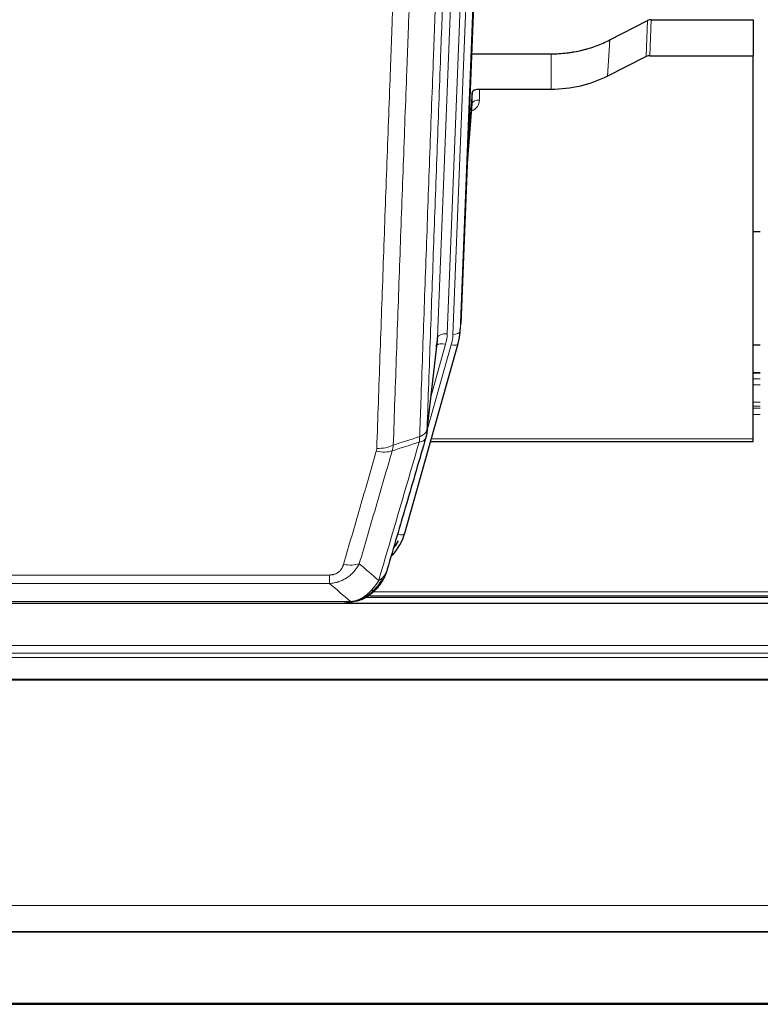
# Model space of a CAD drawing. Header units: inches. Extents: x 0 to 23760, y -13 to 16800.
# Tile 35 of 256: x 4969 to 5277, y 5661 to 6071. Entities that reach past the tile are written whole.
import ezdxf

# ---------------------------------------------------------------- set-up
doc = ezdxf.new("R2010")
doc.units = ezdxf.units.IN
doc.layers.add('1', color=7, linetype='Continuous', true_color=0xffffff)
doc.layers.add('254', color=7, linetype='Continuous', true_color=0xffffff)

msp = doc.modelspace()

# ---------------------------------------------------------------- linework, layer by layer
at = {"layer": '1', "color": 2, "linetype": 'Continuous', "lineweight": 25}
for p, q in [((5165.808, 6277.714), (5152.69, 5944.512)), ((5214.722, 6062.607), (5230.4, 6070.636)), ((5231.899, 6070.992), (5274.286, 6070.992)), ((5274.286, 6070.992), (5274.286, 6056.001)), ((5157.112, 6056.8), (5190.286, 6056.8)), ((5229.83, 6055.65), (5213.665, 6047.476)), ((5231.329, 6056.001), (5274.286, 6056.001)), ((5274.286, 5896.521), (5274.286, 6056.001)), ((5157.385, 6040.74), (5155.562, 6017.458)), ((5157.395, 6036.163), (5157.385, 6040.74)), ((5190.286, 6041.99), (5160.383, 6041.99)), ((5155.181, 6007.784), (5157.389, 6035.983)), ((5277.25, 5982.716), (5274.277, 5982.716)), ((5152.195, 5939.669), (5152.568, 5942.928)), ((5138.478, 5899.007), (5142.893, 5937.527)), ((5129.339, 5857.32), (5151.513, 5936.206)), ((5151.513, 5936.206), (5151.532, 5936.303)), ((5277.283, 5923.971), (5274.236, 5923.971)), ((5274.286, 5895.491), (5274.286, 5896.521)), ((5140.066, 5895.491), (5274.286, 5895.491)), ((5777.786, 5828.037), (4660.786, 5828.037)), ((4886.225, 5828.229), (5104.347, 5828.229)), ((5111.288, 5829.705), (5111.389, 5829.733)), ((5113.241, 5830.734), (5437.237, 5830.734)), ((4660.786, 5691.544), (5777.786, 5691.544)), ((4660.786, 5691.363), (5777.786, 5691.363)), ((4660.786, 5661.235), (5777.786, 5661.235))]:
    msp.add_line(p, q, dxfattribs=at)
at = {"layer": '1', "color": 110, "linetype": 'Continuous', "lineweight": 13}
for p, q in [((5165.427, 6274.276), (5152.317, 5941.254)), ((5142.983, 5938.7), (5156.05, 6270.594)), ((5160.042, 6272.22), (5146.975, 5940.327)), ((5149.323, 5940.034), (5162.433, 6273.056)), ((5229.83, 6055.65), (5230.4, 6070.636)), ((5231.899, 6070.992), (5231.329, 6056.001)), ((5213.665, 6047.476), (5214.722, 6062.607)), ((5190.286, 6041.99), (5190.286, 6056.8)), ((5160.383, 6041.99), (5160.394, 6037.574)), ((5155.189, 6007.975), (5157.395, 6036.163)), ((5152.317, 5941.254), (5152.69, 5944.512)), ((5138.607, 5900.519), (5142.983, 5938.7)), ((5138.553, 5899.799), (5148.625, 5935.633)), ((5140.252, 5914.488), (5146.278, 5935.925)), ((5274.236, 5923.914), (5277.283, 5923.914)), ((5274.236, 5921.466), (5277.283, 5921.466)), ((5274.236, 5918.988), (5277.283, 5918.988)), ((5274.236, 5911.798), (5277.283, 5911.798)), ((5274.236, 5910.146), (5277.283, 5910.146)), ((5274.236, 5909.361), (5277.283, 5909.361)), ((5274.236, 5906.664), (5277.283, 5906.664)), ((5140.354, 5896.521), (5274.286, 5896.521)), ((5126.451, 5856.747), (5131.177, 5873.558)), ((4892.615, 5839.892), (5097.957, 5839.892)), ((5097.957, 5836.359), (5097.957, 5839.892)), ((5097.957, 5836.359), (4892.615, 5836.359)), ((5114.876, 5831.295), (5436.345, 5831.295)), ((5116.065, 5832.908), (5434.338, 5832.908)), ((4883.883, 5828.891), (5106.689, 5828.891)), ((5111.389, 5829.733), (5111.457, 5829.89)), ((4660.786, 5810.58), (5777.786, 5810.58)), ((4660.786, 5807.339), (5777.786, 5807.339)), ((4660.786, 5805.494), (5777.786, 5805.494)), ((4660.786, 5796.581), (5777.786, 5796.581)), ((4660.786, 5796.137), (5777.786, 5796.137)), ((4660.786, 5702.309), (5777.786, 5702.309)), ((4660.786, 5661.779), (5777.786, 5661.779))]:
    msp.add_line(p, q, dxfattribs=at)
at = {"layer": '1', "color": 2, "linetype": 'Continuous', "lineweight": 25}
for centre, major_axis, ratio, start_param, end_param in [((5231.901, 6068.329), (3, -0.007), 0.8874311, 1.5734878, 2.096692), ((5231.332, 6053.373), (3, -0.011), 0.8761328, 1.5751062, 2.0983104), ((5160.383, 6040.696), (-3, 0), 0.4313147, 4.7122344, 6.2494043), ((5122.957, 5939.23), (-20.035, -0.399), 0.8846078, 2.8800407, 3.0891922), ((5125.305, 5942.169), (27.027, -0.37), 0.8864308, 6.0512739, 6.2604253), ((5103.145, 5863.333), (27.014, -0.465), 0.8900028, 5.6153169, 6.0539117), ((5102.872, 5865.297), (27.01, -0.107), 0.887218, 5.6709956, 5.8008547)]:
    msp.add_ellipse(centre, major_axis=major_axis, ratio=ratio, start_param=start_param, end_param=end_param, dxfattribs=at)
at = {"layer": '1', "color": 110, "linetype": 'Continuous', "lineweight": 13}
for centre, major_axis, ratio, start_param, end_param in [((5154.39, 6037.574), (6.003, -0.046), 0.8757409, 5.1963204, 6.2920244), ((5160.394, 6036.119), (-3, -0.007), 0.4848086, 4.7112485, 6.2484184), ((5146.975, 5938.48), (3.997, -0.157), 0.4614673, 1.5889619, 3.1073983), ((5122.957, 5941.077), (24.033, -0.038), 0.8858289, 6.0405671, 6.2497185), ((5125.305, 5940.784), (24.033, -0.038), 0.8858289, 6.0405671, 6.2497185), ((5149.323, 5941.419), (2.998, -0.118), 0.4614673, 4.7305545, 6.248991), ((5146.278, 5934.078), (3.851, -1.082), 0.4480327, 1.6960734, 2.8915811), ((5148.625, 5937.018), (2.888, -0.812), 0.4480327, 4.837666, 6.2831701), ((5117.653, 5898.17), (-9.994, 0.345), 0.559112, 1.5901207, 2.34753), ((5117.466, 5896.997), (-9.604, 2.788), 0.5442898, 1.7274916, 2.473129), ((5126.451, 5858.132), (2.888, -0.812), 0.4480327, 4.837666, 6.2831701), ((5103.804, 5850.114), (9.598, -2.808), 0.562843, 4.8755761, 5.6185342)]:
    msp.add_ellipse(centre, major_axis=major_axis, ratio=ratio, start_param=start_param, end_param=end_param, dxfattribs=at)
for points, knots in [([(5135.517, 5897.511), (5135.573, 5899.123), (5135.629, 5900.736), (5135.741, 5903.965), (5135.909, 5908.812), (5136.305, 5920.148), (5136.649, 5929.907), (5137.342, 5949.483), (5138.282, 5975.739), (5139.741, 6015.584), (5140.745, 6042.455), (5141.319, 6057.657), (5141.383, 6059.347), (5141.511, 6062.73), (5141.703, 6067.807), (5142.155, 6079.677), (5142.546, 6089.892), (5142.875, 6098.426), (5142.941, 6100.134), (5143.073, 6103.552), (5143.271, 6108.683), (5143.736, 6120.675), (5144.139, 6130.991), (5144.95, 6151.673), (5146.047, 6179.381), (5147.175, 6207.354), (5147.747, 6221.407)], [0, 0, 0, 0, 0.015625, 0.015625, 0.03125, 0.0625, 0.125, 0.125, 0.25, 0.375, 0.5, 0.5, 0.515625, 0.515625, 0.53125, 0.5625, 0.625, 0.625, 0.640625, 0.640625, 0.65625, 0.6875, 0.75, 0.75, 0.875, 1, 1, 1, 1]), ([(5150.802, 6223.188), (5150.232, 6209.188), (5149.108, 6181.32), (5148.013, 6153.716), (5147.204, 6133.113), (5146.802, 6122.835), (5146.339, 6110.888), (5146.141, 6105.778), (5146.009, 6102.373), (5145.944, 6100.671), (5145.616, 6092.169), (5145.226, 6081.993), (5144.775, 6070.167), (5144.583, 6065.109), (5144.456, 6061.739), (5144.392, 6060.056), (5143.82, 6044.912), (5142.818, 6018.143), (5141.364, 5978.45), (5139.957, 5939.216), (5139.052, 5913.367), (5138.607, 5900.519)], [0, 0, 0, 0, 0.125, 0.25, 0.25, 0.3125, 0.34375, 0.359375, 0.359375, 0.375, 0.375, 0.4375, 0.46875, 0.484375, 0.484375, 0.5, 0.5, 0.625, 0.75, 0.875, 1, 1, 1, 1]), ([(5136.495, 6212.54), (5135.937, 6198.727), (5134.834, 6171.232), (5133.225, 6130.38), (5132.181, 6103.406), (5131.409, 6083.273), (5131.026, 6073.231), (5130.648, 6063.226), (5130.396, 6056.564), (5130.271, 6053.237), (5129.646, 6036.623), (5129.154, 6023.402), (5128.428, 6003.678), (5128.188, 5997.122), (5127.711, 5984.048), (5127.475, 5977.53), (5126.772, 5958.032), (5125.85, 5932.185), (5124.959, 5906.639), (5124.521, 5893.942)], [0, 0, 0, 0, 0.125, 0.25, 0.375, 0.375, 0.4375, 0.46875, 0.46875, 0.5, 0.5, 0.625, 0.625, 0.6875, 0.6875, 0.75, 0.75, 0.875, 1, 1, 1, 1]), ([(5117.653, 5892.576), (5118.091, 5905.29), (5118.981, 5930.867), (5119.902, 5956.747), (5120.604, 5976.27), (5120.84, 5982.797), (5121.315, 5995.887), (5121.555, 6002.452), (5122.281, 6022.201), (5122.772, 6035.438), (5123.395, 6052.073), (5123.521, 6055.404), (5123.772, 6062.075), (5124.15, 6072.093), (5124.533, 6082.148), (5125.303, 6102.306), (5126.346, 6129.314), (5127.953, 6170.218), (5129.054, 6197.749), (5129.611, 6211.579)], [0, 0, 0, 0, 0.125, 0.25, 0.25, 0.3125, 0.3125, 0.375, 0.375, 0.5, 0.5, 0.53125, 0.53125, 0.5625, 0.625, 0.625, 0.75, 0.875, 1, 1, 1, 1]), ([(5135.517, 5897.511), (5135.497, 5897.109), (5135.481, 5896.723), (5135.423, 5895.964), (5135.38, 5895.592), (5135.305, 5895.22)], [0, 0, 0, 0, 0.5, 0.5, 1, 1, 1, 1]), ([(5135.305, 5895.22), (5135.714, 5895.254), (5136.087, 5895.324), (5136.745, 5895.528), (5137.031, 5895.662), (5137.502, 5895.984), (5137.688, 5896.172), (5137.952, 5896.591), (5138.029, 5896.823), (5138.051, 5897.069)], [0, 0, 0, 0, 0.25, 0.25, 0.5, 0.5, 0.75, 0.75, 1, 1, 1, 1]), ([(5135.517, 5897.511), (5135.53, 5897.516), (5135.555, 5897.525), (5135.593, 5897.539), (5135.631, 5897.554), (5135.67, 5897.569), (5135.708, 5897.584), (5135.746, 5897.6), (5135.785, 5897.615), (5135.824, 5897.631), (5135.862, 5897.648), (5135.901, 5897.664), (5135.94, 5897.681), (5135.979, 5897.698), (5136.018, 5897.715), (5136.057, 5897.733), (5136.096, 5897.751), (5136.135, 5897.769), (5136.174, 5897.788), (5136.214, 5897.807), (5136.253, 5897.826), (5136.292, 5897.845), (5136.331, 5897.865), (5136.37, 5897.885), (5136.41, 5897.905), (5136.449, 5897.926), (5136.488, 5897.947), (5136.527, 5897.968), (5136.566, 5897.989), (5136.605, 5898.011), (5136.644, 5898.033), (5136.683, 5898.056), (5136.722, 5898.079), (5136.761, 5898.102), (5136.799, 5898.125), (5136.838, 5898.149), (5136.876, 5898.173), (5136.914, 5898.198), (5136.952, 5898.223), (5136.99, 5898.248), (5137.028, 5898.273), (5137.066, 5898.299), (5137.103, 5898.325), (5137.141, 5898.352), (5137.178, 5898.378), (5137.215, 5898.406), (5137.251, 5898.433), (5137.288, 5898.461), (5137.324, 5898.489), (5137.36, 5898.518), (5137.396, 5898.546), (5137.431, 5898.576), (5137.466, 5898.605), (5137.501, 5898.635), (5137.536, 5898.665), (5137.57, 5898.696), (5137.604, 5898.727), (5137.638, 5898.758), (5137.671, 5898.79), (5137.706, 5898.824), (5137.743, 5898.861), (5137.781, 5898.9), (5137.819, 5898.94), (5137.856, 5898.98), (5137.891, 5899.02), (5137.927, 5899.06), (5137.961, 5899.1), (5137.994, 5899.141), (5138.027, 5899.182), (5138.058, 5899.223), (5138.089, 5899.264), (5138.119, 5899.305), (5138.149, 5899.347), (5138.177, 5899.388), (5138.204, 5899.43), (5138.231, 5899.472), (5138.257, 5899.514), (5138.282, 5899.557), (5138.306, 5899.599), (5138.329, 5899.642), (5138.351, 5899.685), (5138.372, 5899.728), (5138.393, 5899.771), (5138.413, 5899.814), (5138.431, 5899.857), (5138.449, 5899.901), (5138.466, 5899.944), (5138.482, 5899.988), (5138.498, 5900.032), (5138.512, 5900.076), (5138.526, 5900.12), (5138.538, 5900.164), (5138.55, 5900.208), (5138.561, 5900.252), (5138.571, 5900.297), (5138.58, 5900.341), (5138.588, 5900.385), (5138.595, 5900.43), (5138.602, 5900.475), (5138.605, 5900.504), (5138.607, 5900.519)], [0, 0, 0, 0, 0.0069372, 0.0139334, 0.0209887, 0.028103, 0.0352764, 0.0425088, 0.0498003, 0.0571509, 0.0645605, 0.0720292, 0.0795569, 0.0871437, 0.0947896, 0.1024945, 0.1102584, 0.1180815, 0.1259636, 0.1339048, 0.141905, 0.1499643, 0.1580827, 0.1662601, 0.1744966, 0.1827922, 0.1911468, 0.1995605, 0.2080333, 0.2165651, 0.225156, 0.233806, 0.2425151, 0.2512832, 0.2601104, 0.2689967, 0.277942, 0.2869465, 0.29601, 0.3051325, 0.3143142, 0.3235549, 0.3328547, 0.3422136, 0.3516315, 0.3611085, 0.3706446, 0.3802398, 0.3898941, 0.3996074, 0.4093798, 0.4192113, 0.4291019, 0.4390515, 0.4490602, 0.459128, 0.4692549, 0.4794409, 0.4896859, 0.4999901, 0.5124905, 0.524991, 0.5374914, 0.5499918, 0.5624922, 0.5749926, 0.587493, 0.5999934, 0.6124937, 0.6249941, 0.6374944, 0.6499948, 0.6624951, 0.6749954, 0.6874957, 0.699996, 0.7124963, 0.7249966, 0.7374968, 0.7499971, 0.7624973, 0.7749976, 0.7874978, 0.799998, 0.8124982, 0.8249984, 0.8374986, 0.8499988, 0.8624989, 0.8749991, 0.8874992, 0.8999993, 0.9124995, 0.9249996, 0.9374997, 0.9499998, 0.9624998, 0.9749999, 0.9875, 1, 1, 1, 1]), ([(5117.653, 5892.576), (5117.646, 5892.377), (5117.627, 5892.18), (5117.565, 5891.787), (5117.522, 5891.592), (5117.466, 5891.399)], [0, 0, 0, 0, 0.5, 0.5, 1, 1, 1, 1]), ([(5118.452, 5837.61), (5119.849, 5842.365), (5121.249, 5847.131), (5124.051, 5856.687), (5125.454, 5861.476), (5129.668, 5875.879), (5132.483, 5885.527), (5135.305, 5895.22)], [0, 0, 0, 0, 0.25, 0.25, 0.5, 0.5, 1, 1, 1, 1]), ([(5103.804, 5844.328), (5104.938, 5848.22), (5106.074, 5852.12), (5108.346, 5859.935), (5109.483, 5863.85), (5112.899, 5875.618), (5115.18, 5883.493), (5117.466, 5891.399)], [0, 0, 0, 0, 0.25, 0.25, 0.5, 0.5, 1, 1, 1, 1]), ([(5124.062, 5891.57), (5121.774, 5883.677), (5119.49, 5875.813), (5116.07, 5864.064), (5114.931, 5860.155), (5112.656, 5852.352), (5111.52, 5848.458), (5110.384, 5844.572)], [0, 0, 0, 0, 0.5, 0.5, 0.75, 0.75, 1, 1, 1, 1]), ([(5110.384, 5844.572), (5110.087, 5844.005), (5109.76, 5843.458), (5109.047, 5842.406), (5108.661, 5841.902), (5108.033, 5841.179), (5107.761, 5840.886), (5107.476, 5840.601), (5107.36, 5840.488), (5107.302, 5840.432), (5107.127, 5840.265), (5107.008, 5840.156), (5106.406, 5839.62), (5105.897, 5839.223), (5105.224, 5838.769), (5105.088, 5838.68), (5104.881, 5838.55), (5104.811, 5838.507), (5104.672, 5838.423), (5104.602, 5838.381), (5104.25, 5838.176), (5103.963, 5838.022), (5103.086, 5837.589), (5102.482, 5837.339), (5101.778, 5837.102), (5101.7, 5837.076), (5101.542, 5837.026), (5101.463, 5837.001), (5101.225, 5836.93), (5101.066, 5836.885), (5100.586, 5836.758), (5100.263, 5836.684), (5099.288, 5836.492), (5098.628, 5836.406), (5097.957, 5836.359)], [0, 0, 0, 0, 0.125, 0.125, 0.25, 0.25, 0.3125, 0.328125, 0.328125, 0.34375, 0.34375, 0.375, 0.375, 0.5, 0.5, 0.53125, 0.53125, 0.546875, 0.546875, 0.5625, 0.5625, 0.625, 0.625, 0.75, 0.75, 0.765625, 0.765625, 0.78125, 0.78125, 0.8125, 0.8125, 0.875, 0.875, 1, 1, 1, 1]), ([(5103.804, 5844.328), (5103.783, 5844.256), (5103.761, 5844.184), (5103.715, 5844.04), (5103.691, 5843.969), (5103.616, 5843.755), (5103.561, 5843.615), (5103.443, 5843.337), (5103.38, 5843.199), (5103.243, 5842.928), (5103.17, 5842.794), (5103.013, 5842.529), (5102.928, 5842.399), (5102.793, 5842.207), (5102.747, 5842.143), (5102.65, 5842.018), (5102.6, 5841.955), (5102.447, 5841.771), (5102.339, 5841.652), (5102.111, 5841.423), (5101.991, 5841.312), (5101.801, 5841.154), (5101.704, 5841.076), (5101.603, 5841.001), (5101.535, 5840.952), (5101.501, 5840.927), (5101.326, 5840.807), (5101.182, 5840.717), (5100.735, 5840.469), (5100.418, 5840.33), (5099.998, 5840.19), (5099.912, 5840.164), (5099.74, 5840.115), (5099.653, 5840.092), (5099.391, 5840.031), (5099.215, 5839.997), (5098.86, 5839.944), (5098.682, 5839.924), (5098.321, 5839.899), (5098.14, 5839.892), (5097.957, 5839.892)], [0, 0, 0, 0, 0.03125, 0.03125, 0.0625, 0.0625, 0.125, 0.125, 0.1875, 0.1875, 0.25, 0.25, 0.3125, 0.3125, 0.34375, 0.34375, 0.375, 0.375, 0.4375, 0.4375, 0.5, 0.5, 0.53125, 0.546875, 0.546875, 0.5625, 0.5625, 0.625, 0.625, 0.75, 0.75, 0.78125, 0.78125, 0.8125, 0.8125, 0.875, 0.875, 0.9375, 0.9375, 1, 1, 1, 1]), ([(5121.369, 5840.525), (5121.33, 5840.454), (5121.29, 5840.384), (5121.122, 5840.107), (5120.983, 5839.903), (5120.68, 5839.506), (5120.515, 5839.313), (5120.28, 5839.064), (5120.22, 5839.002), (5120.159, 5838.941)], [0, 0, 0, 0, 0.125, 0.125, 0.5, 0.5, 0.875, 0.875, 1, 1, 1, 1]), ([(5118.452, 5837.61), (5117.758, 5836.495), (5116.992, 5835.397), (5115.865, 5834.048), (5115.575, 5833.72), (5115.276, 5833.403)], [0, 0, 0, 0, 0.75, 0.75, 1, 1, 1, 1]), ([(5120.159, 5838.941), (5119.46, 5837.488), (5118.589, 5836.094), (5117.228, 5834.411), (5116.872, 5834.005), (5116.5, 5833.616)], [0, 0, 0, 0, 0.75, 0.75, 1, 1, 1, 1]), ([(5120.159, 5838.941), (5120.036, 5838.819), (5119.908, 5838.699), (5119.575, 5838.407), (5119.365, 5838.238), (5118.923, 5837.914), (5118.692, 5837.759), (5118.452, 5837.61)], [0, 0, 0, 0, 0.25, 0.25, 0.625, 0.625, 1, 1, 1, 1]), ([(5115.276, 5833.403), (5115.127, 5833.245), (5114.975, 5833.09), (5114.361, 5832.481), (5113.881, 5832.053), (5112.887, 5831.266), (5112.373, 5830.908), (5111.665, 5830.483), (5111.487, 5830.382), (5111.307, 5830.284)], [0, 0, 0, 0, 0.125, 0.125, 0.5, 0.5, 0.875, 0.875, 1, 1, 1, 1]), ([(5116.5, 5833.616), (5116.402, 5833.589), (5116.3, 5833.566), (5116.043, 5833.516), (5115.886, 5833.492), (5115.575, 5833.448), (5115.422, 5833.427), (5115.276, 5833.403)], [0, 0, 0, 0, 0.25, 0.25, 0.625, 0.625, 1, 1, 1, 1]), ([(5117.486, 5834.101), (5117.455, 5834.074), (5117.423, 5834.048), (5117.289, 5833.946), (5117.175, 5833.877), (5116.926, 5833.755), (5116.79, 5833.702), (5116.598, 5833.643), (5116.55, 5833.629), (5116.5, 5833.616)], [0, 0, 0, 0, 0.125, 0.125, 0.5, 0.5, 0.875, 0.875, 1, 1, 1, 1]), ([(5105.818, 5828.371), (5105.826, 5828.373), (5105.842, 5828.376), (5105.866, 5828.382), (5105.889, 5828.388), (5105.912, 5828.393), (5105.935, 5828.399), (5105.957, 5828.405), (5105.979, 5828.411), (5106, 5828.417), (5106.022, 5828.424), (5106.043, 5828.43), (5106.063, 5828.436), (5106.084, 5828.443), (5106.104, 5828.449), (5106.123, 5828.456), (5106.143, 5828.463), (5106.162, 5828.469), (5106.18, 5828.476), (5106.199, 5828.483), (5106.217, 5828.49), (5106.234, 5828.497), (5106.252, 5828.504), (5106.269, 5828.512), (5106.285, 5828.519), (5106.302, 5828.526), (5106.318, 5828.534), (5106.333, 5828.541), (5106.349, 5828.549), (5106.364, 5828.557), (5106.378, 5828.564), (5106.393, 5828.572), (5106.407, 5828.58), (5106.42, 5828.588), (5106.434, 5828.596), (5106.447, 5828.604), (5106.46, 5828.612), (5106.472, 5828.62), (5106.484, 5828.629), (5106.496, 5828.637), (5106.507, 5828.645), (5106.518, 5828.654), (5106.529, 5828.662), (5106.539, 5828.671), (5106.549, 5828.679), (5106.559, 5828.688), (5106.568, 5828.697), (5106.577, 5828.705), (5106.586, 5828.714), (5106.594, 5828.723), (5106.603, 5828.732), (5106.61, 5828.741), (5106.618, 5828.75), (5106.625, 5828.759), (5106.631, 5828.768), (5106.638, 5828.777), (5106.644, 5828.787), (5106.65, 5828.796), (5106.655, 5828.805), (5106.66, 5828.815), (5106.665, 5828.824), (5106.669, 5828.833), (5106.673, 5828.843), (5106.677, 5828.853), (5106.681, 5828.862), (5106.684, 5828.872), (5106.686, 5828.881), (5106.688, 5828.888), (5106.689, 5828.891)], [0, 0, 0, 0, 0.0185022, 0.0368847, 0.0551481, 0.073293, 0.0913199, 0.1092294, 0.1270222, 0.1446988, 0.1622598, 0.1797059, 0.1970378, 0.2142561, 0.2313614, 0.2483544, 0.265236, 0.2820066, 0.2986672, 0.3152184, 0.331661, 0.3479958, 0.3642235, 0.380345, 0.3963611, 0.4122725, 0.4280803, 0.4437851, 0.459388, 0.4748898, 0.4902915, 0.5055939, 0.5207981, 0.535905, 0.5509156, 0.565831, 0.5806521, 0.5953801, 0.6100159, 0.6245607, 0.6390157, 0.6533819, 0.6676604, 0.6818526, 0.6959596, 0.7099825, 0.7239227, 0.7377815, 0.75156, 0.7652597, 0.7788818, 0.7924277, 0.8058989, 0.8192966, 0.8326224, 0.8458776, 0.8590638, 0.8721825, 0.8852351, 0.8982233, 0.9111485, 0.9240124, 0.9368166, 0.9495628, 0.9622525, 0.9748874, 0.9874694, 1, 1, 1, 1]), ([(5111.307, 5830.284), (5110.946, 5830.09), (5110.579, 5829.914), (5109.085, 5829.287), (5107.909, 5828.993), (5106.689, 5828.891)], [0, 0, 0, 0, 0.25, 0.25, 1, 1, 1, 1]), ([(5111.457, 5829.89), (5111.459, 5829.92), (5111.457, 5829.953), (5111.444, 5830.038), (5111.428, 5830.093), (5111.379, 5830.197), (5111.347, 5830.246), (5111.307, 5830.284)], [0, 0, 0, 0, 0.25, 0.25, 0.625, 0.625, 1, 1, 1, 1])]:
    msp.add_open_spline(points, degree=3, knots=knots, dxfattribs=at)
at = {"layer": '1', "color": 2, "linetype": 'Continuous', "lineweight": 25}
for points, knots in [([(5190.286, 6056.8), (5191.356, 6056.8), (5193.491, 6056.862), (5195.617, 6057.048), (5196.942, 6057.203), (5197.207, 6057.236), (5197.736, 6057.306), (5198.528, 6057.416), (5199.315, 6057.544), (5200.886, 6057.821), (5201.926, 6058.036), (5203.088, 6058.313), (5203.217, 6058.344), (5203.475, 6058.408), (5203.86, 6058.504), (5204.756, 6058.739), (5205.516, 6058.956), (5207.027, 6059.412), (5209.014, 6060.076), (5210.948, 6060.854), (5212.855, 6061.688), (5213.795, 6062.133), (5214.722, 6062.607)], [0, 0, 0, 0, 0.125, 0.25, 0.25, 0.28125, 0.28125, 0.3125, 0.375, 0.375, 0.5, 0.5, 0.515625, 0.515625, 0.53125, 0.5625, 0.625, 0.625, 0.75, 0.875, 0.875, 1, 1, 1, 1]), ([(5213.665, 6047.476), (5210.132, 6045.689), (5206.33, 6044.31), (5198.447, 6042.46), (5194.367, 6041.99), (5190.286, 6041.99)], [0, 0, 0, 0, 0.5, 0.5, 1, 1, 1, 1]), ([(5138.051, 5897.069), (5135.365, 5887.858), (5132.685, 5878.688), (5128.674, 5864.995), (5127.339, 5860.441), (5124.671, 5851.354), (5123.339, 5846.822), (5122.008, 5842.299)], [0, 0, 0, 0, 0.5, 0.5, 0.75, 0.75, 1, 1, 1, 1]), ([(5138.607, 5900.519), (5138.606, 5900.508), (5138.605, 5900.469), (5138.601, 5900.383), (5138.595, 5900.243), (5138.583, 5900.05), (5138.564, 5899.804), (5138.536, 5899.505), (5138.494, 5899.154), (5138.45, 5898.853), (5138.412, 5898.623), (5138.386, 5898.479), (5138.36, 5898.34), (5138.333, 5898.205), (5138.306, 5898.074), (5138.278, 5897.947), (5138.25, 5897.823), (5138.221, 5897.704), (5138.193, 5897.589), (5138.164, 5897.477), (5138.136, 5897.369), (5138.107, 5897.266), (5138.079, 5897.166), (5138.06, 5897.101), (5138.051, 5897.069)], [0, 0, 0, 0, 0.0092499, 0.0337179, 0.073404, 0.128308, 0.1984299, 0.2837694, 0.3843264, 0.5001005, 0.5424888, 0.5838484, 0.6241794, 0.6634821, 0.7017567, 0.7390032, 0.7752221, 0.8104134, 0.8445775, 0.8777146, 0.909825, 0.9409091, 0.9709673, 1, 1, 1, 1]), ([(5121.369, 5840.525), (5120.757, 5838.785), (5119.861, 5837.096), (5118.331, 5835.061), (5117.921, 5834.57), (5117.486, 5834.101)], [0, 0, 0, 0, 0.75, 0.75, 1, 1, 1, 1]), ([(5122.008, 5842.299), (5122.002, 5842.277), (5121.99, 5842.233), (5121.972, 5842.167), (5121.954, 5842.102), (5121.935, 5842.036), (5121.917, 5841.971), (5121.898, 5841.907), (5121.879, 5841.842), (5121.86, 5841.778), (5121.841, 5841.714), (5121.821, 5841.65), (5121.802, 5841.587), (5121.782, 5841.524), (5121.762, 5841.461), (5121.742, 5841.399), (5121.722, 5841.337), (5121.701, 5841.275), (5121.681, 5841.213), (5121.66, 5841.152), (5121.639, 5841.091), (5121.618, 5841.03), (5121.597, 5840.97), (5121.576, 5840.909), (5121.555, 5840.85), (5121.533, 5840.79), (5121.512, 5840.731), (5121.49, 5840.672), (5121.468, 5840.613), (5121.446, 5840.555), (5121.424, 5840.496), (5121.402, 5840.438), (5121.379, 5840.381), (5121.357, 5840.324), (5121.334, 5840.267), (5121.312, 5840.21), (5121.289, 5840.153), (5121.266, 5840.097), (5121.243, 5840.041), (5121.22, 5839.986), (5121.197, 5839.93), (5121.174, 5839.875), (5121.151, 5839.821), (5121.127, 5839.766), (5121.104, 5839.712), (5121.08, 5839.658), (5121.057, 5839.604), (5121.033, 5839.551), (5121.009, 5839.498), (5120.985, 5839.445), (5120.961, 5839.393), (5120.937, 5839.341), (5120.913, 5839.289), (5120.889, 5839.237), (5120.865, 5839.186), (5120.841, 5839.135), (5120.816, 5839.084), (5120.792, 5839.033), (5120.768, 5838.983), (5120.743, 5838.933), (5120.719, 5838.883), (5120.694, 5838.834), (5120.67, 5838.785), (5120.645, 5838.736), (5120.62, 5838.687), (5120.595, 5838.639), (5120.571, 5838.591), (5120.546, 5838.543), (5120.521, 5838.496), (5120.496, 5838.448), (5120.471, 5838.401), (5120.446, 5838.355), (5120.422, 5838.308), (5120.397, 5838.262), (5120.372, 5838.216), (5120.347, 5838.171), (5120.322, 5838.125), (5120.297, 5838.08), (5120.272, 5838.036), (5120.246, 5837.991), (5120.221, 5837.947), (5120.196, 5837.903), (5120.171, 5837.859), (5120.146, 5837.816), (5120.121, 5837.772), (5120.096, 5837.729), (5120.071, 5837.687), (5120.046, 5837.644), (5120.021, 5837.602), (5119.996, 5837.56), (5119.971, 5837.519), (5119.946, 5837.477), (5119.921, 5837.436), (5119.896, 5837.395), (5119.871, 5837.355), (5119.846, 5837.315), (5119.821, 5837.274), (5119.796, 5837.235), (5119.771, 5837.195), (5119.746, 5837.156), (5119.721, 5837.117), (5119.696, 5837.078), (5119.671, 5837.039), (5119.647, 5837.001), (5119.622, 5836.963), (5119.597, 5836.925), (5119.572, 5836.888), (5119.548, 5836.851), (5119.523, 5836.813), (5119.499, 5836.777), (5119.474, 5836.74), (5119.45, 5836.704), (5119.425, 5836.668), (5119.401, 5836.632), (5119.376, 5836.597), (5119.352, 5836.561), (5119.328, 5836.526), (5119.304, 5836.491), (5119.28, 5836.457), (5119.255, 5836.423), (5119.231, 5836.388), (5119.207, 5836.355), (5119.183, 5836.321), (5119.16, 5836.288), (5119.136, 5836.255), (5119.112, 5836.222), (5119.088, 5836.189), (5119.065, 5836.157), (5119.041, 5836.124), (5119.018, 5836.092), (5118.994, 5836.061), (5118.971, 5836.029), (5118.948, 5835.998), (5118.925, 5835.967), (5118.902, 5835.936), (5118.879, 5835.906), (5118.856, 5835.875), (5118.833, 5835.845), (5118.81, 5835.816), (5118.787, 5835.786), (5118.765, 5835.757), (5118.742, 5835.727), (5118.72, 5835.698), (5118.697, 5835.67), (5118.675, 5835.641), (5118.653, 5835.613), (5118.631, 5835.585), (5118.609, 5835.557), (5118.587, 5835.53), (5118.565, 5835.502), (5118.543, 5835.475), (5118.521, 5835.448), (5118.5, 5835.421), (5118.478, 5835.395), (5118.457, 5835.369), (5118.436, 5835.343), (5118.415, 5835.317), (5118.394, 5835.291), (5118.373, 5835.266), (5118.352, 5835.241), (5118.331, 5835.216), (5118.31, 5835.191), (5118.29, 5835.166), (5118.269, 5835.142), (5118.249, 5835.118), (5118.229, 5835.094), (5118.209, 5835.07), (5118.189, 5835.047), (5118.169, 5835.024), (5118.149, 5835.001), (5118.129, 5834.978), (5118.11, 5834.955), (5118.09, 5834.933), (5118.071, 5834.91), (5118.052, 5834.888), (5118.033, 5834.867), (5118.014, 5834.845), (5117.995, 5834.824), (5117.983, 5834.809), (5117.976, 5834.802)], [0, 0, 0, 0, 0.0080212, 0.0160154, 0.0239827, 0.0319231, 0.0398365, 0.0477229, 0.0555824, 0.0634149, 0.0712205, 0.0789992, 0.0867509, 0.0944756, 0.1021734, 0.1098443, 0.1174881, 0.1251051, 0.1326951, 0.1402581, 0.1477942, 0.1553034, 0.1627856, 0.1702408, 0.1776691, 0.1850704, 0.1924448, 0.1997923, 0.2071128, 0.2144063, 0.2216729, 0.2289126, 0.2361253, 0.243311, 0.2504698, 0.2576016, 0.2647065, 0.2717845, 0.2788355, 0.2858595, 0.2928566, 0.2998268, 0.30677, 0.3136862, 0.3205755, 0.3274379, 0.3342733, 0.3410817, 0.3478632, 0.3546178, 0.3613454, 0.3680461, 0.3747198, 0.3813665, 0.3879863, 0.3945792, 0.4011451, 0.4076841, 0.4141961, 0.4206811, 0.4271393, 0.4335704, 0.4399746, 0.4463519, 0.4527022, 0.4590256, 0.465322, 0.4715915, 0.477834, 0.4840496, 0.4902382, 0.4963999, 0.5025346, 0.5086424, 0.5147232, 0.5207771, 0.526804, 0.532804, 0.5387771, 0.5447232, 0.5506423, 0.5565345, 0.5623997, 0.568238, 0.5740494, 0.5798338, 0.5855912, 0.5913217, 0.5970253, 0.6027019, 0.6083515, 0.6139742, 0.61957, 0.6251388, 0.6306807, 0.6361956, 0.6416836, 0.6471446, 0.6525787, 0.6579858, 0.663366, 0.6687192, 0.6740455, 0.6793448, 0.6846172, 0.6898627, 0.6950812, 0.7002727, 0.7054373, 0.710575, 0.7156857, 0.7207694, 0.7258262, 0.7308561, 0.735859, 0.740835, 0.745784, 0.7507061, 0.7556012, 0.7604694, 0.7653107, 0.7701249, 0.7749123, 0.7796727, 0.7844061, 0.7891127, 0.7937922, 0.7984448, 0.8030705, 0.8076692, 0.812241, 0.8167858, 0.8213037, 0.8257947, 0.8302587, 0.8346957, 0.8391058, 0.843489, 0.8478452, 0.8521745, 0.8564768, 0.8607522, 0.8650006, 0.8692221, 0.8734166, 0.8775842, 0.8817249, 0.8858386, 0.8899254, 0.8939852, 0.8980181, 0.902024, 0.906003, 0.909955, 0.9138802, 0.9177783, 0.9216495, 0.9254938, 0.9293111, 0.9331015, 0.936865, 0.9406015, 0.944311, 0.9479937, 0.9516493, 0.9552781, 0.9588799, 0.9624547, 0.9660026, 0.9695236, 0.9730176, 0.9764847, 0.9799249, 0.9833381, 0.9867243, 0.9900837, 0.993416, 0.9967215, 1, 1, 1, 1]), ([(5122.008, 5842.299), (5121.924, 5841.838), (5121.782, 5841.388), (5121.519, 5840.809), (5121.447, 5840.666), (5121.369, 5840.525)], [0, 0, 0, 0, 0.75, 0.75, 1, 1, 1, 1]), ([(5116.5, 5833.616), (5116.315, 5833.421), (5116.125, 5833.231), (5115.354, 5832.488), (5114.743, 5831.971), (5113.474, 5831.033), (5112.814, 5830.612), (5111.913, 5830.119), (5111.686, 5830.002), (5111.457, 5829.89)], [0, 0, 0, 0, 0.125, 0.125, 0.5, 0.5, 0.875, 0.875, 1, 1, 1, 1]), ([(5117.486, 5834.101), (5117.269, 5833.866), (5117.045, 5833.637), (5116.171, 5832.787), (5115.481, 5832.206), (5114.754, 5831.68)], [0, 0, 0, 0, 0.2626999, 0.2626999, 1, 1, 1, 1]), ([(5117.866, 5834.571), (5117.809, 5834.468), (5117.74, 5834.365), (5117.604, 5834.21), (5117.548, 5834.154), (5117.486, 5834.101)], [0, 0, 0, 0, 0.6295096, 0.6295096, 1, 1, 1, 1]), ([(5104.147, 5828.231), (5104.161, 5828.231), (5104.189, 5828.23), (5104.231, 5828.229), (5104.271, 5828.229), (5104.311, 5828.229), (5104.349, 5828.229), (5104.387, 5828.229), (5104.423, 5828.229), (5104.458, 5828.229), (5104.492, 5828.23), (5104.526, 5828.23), (5104.558, 5828.231), (5104.589, 5828.232), (5104.619, 5828.233), (5104.648, 5828.234), (5104.675, 5828.235), (5104.702, 5828.236), (5104.728, 5828.237), (5104.753, 5828.238), (5104.776, 5828.239), (5104.799, 5828.24), (5104.821, 5828.242), (5104.841, 5828.243), (5104.861, 5828.244), (5104.879, 5828.245), (5104.896, 5828.246), (5104.913, 5828.247), (5104.928, 5828.248), (5104.942, 5828.249), (5104.955, 5828.25), (5104.967, 5828.251), (5104.978, 5828.252), (5104.988, 5828.253), (5104.997, 5828.253), (5105.005, 5828.254), (5105.012, 5828.254), (5105.018, 5828.255), (5105.022, 5828.255), (5105.035, 5828.256), (5105.055, 5828.258), (5105.084, 5828.261), (5105.113, 5828.263), (5105.141, 5828.266), (5105.169, 5828.269), (5105.197, 5828.272), (5105.224, 5828.275), (5105.251, 5828.278), (5105.278, 5828.281), (5105.304, 5828.284), (5105.33, 5828.287), (5105.356, 5828.29), (5105.381, 5828.294), (5105.406, 5828.297), (5105.431, 5828.301), (5105.455, 5828.304), (5105.479, 5828.308), (5105.503, 5828.311), (5105.526, 5828.315), (5105.549, 5828.319), (5105.572, 5828.322), (5105.594, 5828.326), (5105.616, 5828.33), (5105.638, 5828.334), (5105.659, 5828.338), (5105.68, 5828.342), (5105.701, 5828.346), (5105.721, 5828.35), (5105.741, 5828.354), (5105.761, 5828.358), (5105.78, 5828.362), (5105.799, 5828.367), (5105.812, 5828.369), (5105.818, 5828.371)], [0, 0, 0, 0, 0.0247661, 0.0489206, 0.0724636, 0.0953949, 0.1177147, 0.1394229, 0.1605195, 0.1810045, 0.2008779, 0.2201398, 0.23879, 0.2568287, 0.2742558, 0.2910713, 0.3072753, 0.3228676, 0.3378484, 0.3522176, 0.3659752, 0.3791212, 0.3916556, 0.4035785, 0.4148897, 0.4255894, 0.4356775, 0.445154, 0.454019, 0.4622723, 0.4699141, 0.4769443, 0.4833629, 0.48917, 0.4943654, 0.4989493, 0.5029216, 0.5062824, 0.5090316, 0.5111692, 0.5284651, 0.5456049, 0.5625886, 0.5794163, 0.5960881, 0.612604, 0.6289642, 0.6451687, 0.6612176, 0.6771111, 0.6928491, 0.7084319, 0.7238594, 0.7391318, 0.7542492, 0.7692118, 0.7840195, 0.7986726, 0.8131712, 0.8275153, 0.8417051, 0.8557408, 0.8696224, 0.8833501, 0.8969241, 0.9103445, 0.9236114, 0.936725, 0.9496856, 0.9624932, 0.975148, 0.9876502, 1, 1, 1, 1]), ([(5111.457, 5829.89), (5110.999, 5829.667), (5110.536, 5829.467), (5108.665, 5828.766), (5107.228, 5828.46), (5105.818, 5828.371)], [0, 0, 0, 0, 0.25, 0.25, 1, 1, 1, 1]), ([(5111.288, 5829.705), (5110.71, 5829.454), (5110.123, 5829.235), (5109.442, 5829.021), (5109.354, 5828.994), (5109.267, 5828.968)], [0, 0, 0, 0, 0.8717446, 0.8717446, 1, 1, 1, 1])]:
    msp.add_open_spline(points, degree=3, knots=knots, dxfattribs=at)
at = {"layer": '1', "color": 110, "linetype": 'Continuous', "lineweight": 13}
for points in [[(5124.521, 5893.942), (5128.187, 5895.134), (5131.852, 5896.323), (5135.517, 5897.511)], [(5135.305, 5895.22), (5131.558, 5894.005), (5127.81, 5892.788), (5124.062, 5891.57)], [(5124.521, 5893.942), (5124.48, 5893.535), (5124.363, 5892.733), (5124.174, 5891.953), (5124.062, 5891.57)], [(5110.384, 5844.572), (5113.088, 5842.254), (5115.777, 5839.933), (5118.452, 5837.61)], [(5106.689, 5828.891), (5103.796, 5831.383), (5100.885, 5833.872), (5097.957, 5836.359)]]:
    msp.add_open_spline(points, degree=3, dxfattribs=at)
at = {"layer": '1', "color": 2, "linetype": 'Continuous', "lineweight": 25}
for points, degree in [([(5111.386, 5829.731), (5113.253, 5830.566), (5114.9, 5831.787)], 2), ([(5105.882, 5828.308), (5105.3, 5828.253), (5104.72, 5828.227), (5104.147, 5828.231)], 3)]:
    msp.add_open_spline(points, degree=degree, dxfattribs=at)
at = {"layer": '254', "color": 2, "linetype": 'Continuous', "lineweight": 25}
msp.add_line((5277.28, 5935.531), (5274.284, 5935.531), dxfattribs=at)

doc.saveas('drawing.dxf')
